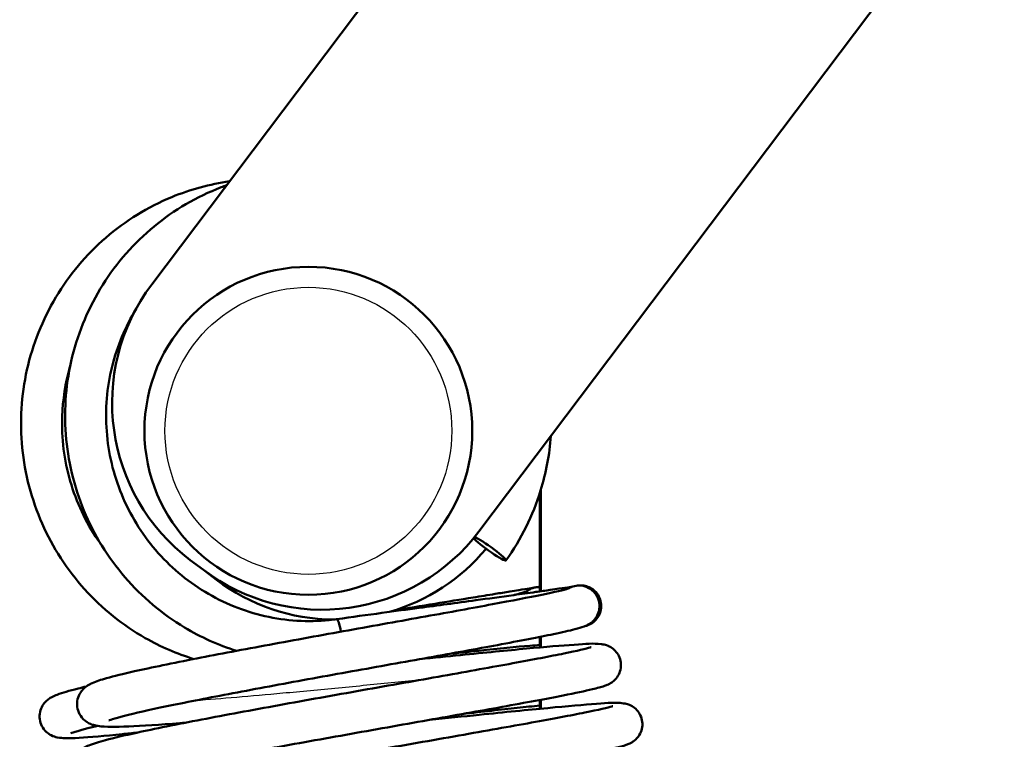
# Model space of a CAD drawing. Header units: millimetres. Extents: x 155 to 950, y -844 to 1327.
# Tile 33 of 56: x 680 to 704, y 170 to 188. Entities that reach past the tile are written whole.
import ezdxf

# ---------------------------------------------------------------- set-up
doc = ezdxf.new("R2010")
doc.units = ezdxf.units.MM
doc.header["$LTSCALE"] = 0.75
doc.layers.add('Visible', color=7, linetype='Continuous', lineweight=50)
doc.layers.add('Visible Narrow', color=7, linetype='Continuous', lineweight=25)

msp = doc.modelspace()

# ---------------------------------------------------------------- linework, layer by layer
at = {"layer": 'Visible', "extrusion": (-1, -2.220446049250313e-16, 2.966467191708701e-13)}
for p, q in [((716.9538322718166, 225.6654996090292, 32.62246976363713), (683.5450980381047, 181.3982886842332, 32.62246976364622)), ((724.9357655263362, 219.6414858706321, 32.62246976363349), (691.5270312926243, 175.3742749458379, 32.6224697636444)), ((693.0373965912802, 173.9152609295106, 17.50000000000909), (693.0373965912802, 176.3888038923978, 17.50000000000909)), ((693.010982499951, 176.3047984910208, -9.499999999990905), (693.010982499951, 173.9115285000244, -9.499999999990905)), ((684.8041767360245, 174.4344735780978, 32.62246976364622), (684.4848994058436, 174.6754341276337, 32.62246976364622)), ((684.8041767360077, 174.4344735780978, -23.44999999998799), (685.1234540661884, 174.1935130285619, -23.44999999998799)), ((693.010982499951, 172.8012894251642, -9.499999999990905), (693.010982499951, 172.5452788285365, -9.499999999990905)), ((693.0373965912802, 172.5476221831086, 17.50000000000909), (693.0373965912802, 172.8065397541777, 17.50000000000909)), ((693.010982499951, 171.2644600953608, -9.499999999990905), (693.010982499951, 171.0496063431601, -9.499999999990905)), ((693.0373965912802, 171.0521387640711, 17.50000000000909), (693.0373965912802, 171.2694301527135, 17.50000000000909))]:
    msp.add_line(p, q, dxfattribs=at)
at = {"layer": 'Visible', "extrusion": (-2.982424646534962e-13, -1.745175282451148e-16, -1)}
msp.add_circle((-687.3653563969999, 177.828085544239, -34.12246976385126), 3.999999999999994, dxfattribs=at)
at = {"layer": 'Visible'}
for centre, radius, start, end in [((687.3764260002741, 178.5067620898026, 32.62246976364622), 4.800000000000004, 142.9579223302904, 232.9579223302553), ((687.695703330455, 178.2658015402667, 32.6224697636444), 4.799999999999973, 232.9579223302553, 322.9579223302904), ((688.0149806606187, 178.0248409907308, -23.44999999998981), 4.800000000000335, 286.0499846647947, 320.1965619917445), ((688.014980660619, 178.0248409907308, -23.44999999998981), 4.800000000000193, 232.9579223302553, 269.5950419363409)]:
    msp.add_arc(centre, radius, start, end, dxfattribs=at)
at = {"layer": 'Visible', "extrusion": (-0.5777741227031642, -0.8098385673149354, 0.1016786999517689)}
msp.add_arc((461.5369867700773, 82.19215677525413, -538.6358317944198), 0.5000000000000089, 203.3365270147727, 155.8858264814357, dxfattribs=at)
at = {"layer": 'Visible', "extrusion": (0.01722223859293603, 0.002798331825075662, -0.9998477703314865)}
msp.add_arc((60.12849237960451, 711.2584341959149, 40.51323730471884), 0.5000000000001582, 331.7132777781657, 10.62322461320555, dxfattribs=at)
at = {"layer": 'Visible', "extrusion": (0.01728089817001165, -0.006315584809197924, -0.9998307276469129)}
msp.add_arc((401.2232849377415, 592.6392885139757, -16.75611401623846), 0.5000000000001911, 307.7561137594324, 345.6382840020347, dxfattribs=at)
at = {"layer": 'Visible', "extrusion": (0.0172808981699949, -0.006315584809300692, -0.9998307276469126)}
msp.add_arc((401.2232849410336, 592.6392885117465, -16.75611401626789), 0.4999999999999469, 345.6382840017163, 78.08740853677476, dxfattribs=at)
at = {"layer": 'Visible', "extrusion": (0.9810825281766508, 0.1356053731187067, -0.13816025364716)}
msp.add_arc((76.89573001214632, 124.7404669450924, 694.7220643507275), 0.4999999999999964, 359.9890413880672, 68.49992137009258, dxfattribs=at)
at = {"layer": 'Visible'}
for points, knots in [([(685.442942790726, 183.9129692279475, -28.2143668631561), (684.9598158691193, 183.8440108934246, -28.15263151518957), (684.4853594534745, 183.7146439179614, -28.0907537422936), (683.4486443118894, 183.2878492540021, -27.95260449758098), (682.9023420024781, 182.9517116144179, -27.87753372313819), (681.9423706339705, 182.1228692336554, -27.74073787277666), (681.5289573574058, 181.630209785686, -27.67904578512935), (680.8767355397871, 180.5380245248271, -27.57528461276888), (680.6381976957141, 179.9385906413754, -27.53325232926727), (680.3602362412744, 178.6934949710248, -27.47314985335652), (680.3210184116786, 178.0480069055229, -27.45511006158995), (680.4460686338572, 176.7763913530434, -27.44489930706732), (680.6103953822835, 176.1504842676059, -27.45274040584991), (681.1260894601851, 174.9818656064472, -27.49352092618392), (681.4773415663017, 174.4393377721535, -27.52644881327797), (682.3311867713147, 173.4928710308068, -27.61402418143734), (682.833536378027, 173.0890050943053, -27.66864144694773), (683.761257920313, 172.5616394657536, -27.77389881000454), (684.1593225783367, 172.3895999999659, -27.82015293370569), (684.5710629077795, 172.2628037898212, -27.86902375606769)], [6.423650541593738, 6.423650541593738, 6.423650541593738, 6.423650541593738, 6.670138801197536, 6.670138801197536, 6.989701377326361, 6.989701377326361, 7.309483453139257, 7.309483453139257, 7.629567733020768, 7.629567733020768, 7.949915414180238, 7.949915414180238, 8.270389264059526, 8.270389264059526, 8.59080734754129, 8.59080734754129, 8.911007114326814, 8.911007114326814, 9.128304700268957, 9.128304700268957, 9.128304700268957, 9.128304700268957]), ([(685.3700724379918, 183.8164146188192, 27.62017913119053), (685.3244826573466, 183.800169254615, 27.62630698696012), (685.2790921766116, 183.7833610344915, 27.63242424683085), (684.6433888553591, 183.5390001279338, 27.71832672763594), (684.0896596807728, 183.2159391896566, 27.79597016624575), (683.1112946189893, 182.4102113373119, 27.93918456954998), (682.6869065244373, 181.9275964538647, 28.00472327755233), (682.0102575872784, 180.8514472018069, 28.11707469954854), (681.7582695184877, 180.2579994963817, 28.16384999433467), (681.4522626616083, 179.020181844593, 28.23385991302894), (681.3984667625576, 178.3759778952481, 28.25706107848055), (681.4947040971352, 177.1020642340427, 28.27748536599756), (681.6448225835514, 176.4725749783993, 28.27469168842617), (682.1339251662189, 175.2922724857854, 28.24337108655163), (682.4728187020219, 174.741653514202, 28.21485127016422), (683.3050665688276, 173.7753282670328, 28.13500020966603), (683.798190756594, 173.3597094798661, 28.08369691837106), (684.7421384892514, 172.7935839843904, 27.97968857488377), (685.1683727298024, 172.6016803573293, 27.93111270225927), (685.6107978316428, 172.4621280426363, 27.87918578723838)], [6.622267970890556, 6.622267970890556, 6.622267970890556, 6.622267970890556, 6.646713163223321, 6.646713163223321, 6.96624158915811, 6.96624158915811, 7.285964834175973, 7.285964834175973, 7.605990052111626, 7.605990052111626, 7.926301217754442, 7.926301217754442, 8.24677407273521, 8.24677407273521, 8.567226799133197, 8.567226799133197, 8.887484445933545, 8.887484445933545, 9.121441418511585, 9.121441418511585, 9.121441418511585, 9.121441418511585]), ([(683.1593711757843, 180.7994567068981, 28.06806748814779), (682.8956223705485, 180.3669036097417, 28.12108219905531), (682.6981088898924, 179.8928891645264, 28.16535632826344), (682.4487868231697, 178.8843288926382, 28.23378345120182), (682.4037909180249, 178.3482042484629, 28.25695882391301), (682.4831152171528, 177.2882388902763, 28.27743948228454), (682.6073115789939, 176.7645830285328, 28.27475830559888), (683.0122493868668, 175.7824347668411, 28.24382781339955), (683.2929264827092, 175.3241241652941, 28.21558182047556), (683.9824644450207, 174.5189004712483, 28.13633670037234), (684.3912973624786, 174.1722139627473, 28.08533328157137), (685.2959829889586, 173.6253860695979, 27.9656556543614), (685.79178022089, 173.4255118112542, 27.89698053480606), (686.8203340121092, 173.1928944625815, 27.74887032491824), (687.3529597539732, 173.160384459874, 27.66944821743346), (687.9362256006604, 173.2193005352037, 27.57956549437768), (687.9955114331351, 173.2263895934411, 27.57039553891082), (688.0546456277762, 173.2345631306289, 27.56121514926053)], [7.299720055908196, 7.299720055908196, 7.299720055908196, 7.299720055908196, 7.605998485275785, 7.605998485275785, 7.925590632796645, 7.925590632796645, 8.244973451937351, 8.244973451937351, 8.564381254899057, 8.564381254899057, 8.884039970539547, 8.884039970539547, 9.204089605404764, 9.204089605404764, 9.52452223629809, 9.52452223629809, 9.560854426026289, 9.560854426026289, 9.560854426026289, 9.560854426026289]), ([(681.548541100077, 179.3863282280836, -27.52123592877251), (681.4360919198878, 178.9936621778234, -27.49477964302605), (681.3717790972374, 178.5867365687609, -27.47520790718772), (681.339146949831, 177.6469234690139, -27.44739922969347), (681.4054716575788, 177.112788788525, -27.44432975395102), (681.700944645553, 176.0920279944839, -27.46377661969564), (681.9300226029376, 175.6055821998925, -27.48628731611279), (682.2579791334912, 175.1248158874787, -27.52378951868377), (682.287799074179, 175.0825242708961, -27.52723427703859), (682.3182624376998, 175.0407113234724, -27.53078742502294)], [7.569919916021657, 7.569919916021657, 7.569919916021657, 7.569919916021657, 7.815966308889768, 7.815966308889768, 8.135388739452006, 8.135388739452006, 8.454782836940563, 8.454782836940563, 8.485955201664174, 8.485955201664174, 8.485955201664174, 8.485955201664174]), ([(692.188286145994, 174.6675432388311, 26.99838759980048), (692.5573845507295, 175.1848909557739, 26.93888685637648), (692.8433195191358, 175.7623304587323, 26.88826521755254), (693.1658028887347, 176.8031270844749, 26.82122044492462), (693.2507470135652, 177.2510360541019, 26.79912151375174), (693.2845222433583, 177.7029840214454, 26.78334505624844)], [4.085994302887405, 4.085994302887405, 4.085994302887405, 4.085994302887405, 4.4059618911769, 4.4059618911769, 4.633376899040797, 4.633376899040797, 4.633376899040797, 4.633376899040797]), ([(684.3694358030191, 170.7102882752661, 22.92704331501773), (684.3230990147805, 170.7066020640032, 22.96699610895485), (684.277401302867, 170.703009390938, 23.00760856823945), (683.7362040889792, 170.6609987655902, 23.50344093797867), (683.3109410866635, 170.6335315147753, 24.04783306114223), (682.6483160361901, 170.6068156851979, 25.23194435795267), (682.4302068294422, 170.6002761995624, 25.8899679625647), (682.1968071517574, 170.6361028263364, 26.64957179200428), (682.162804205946, 170.6425010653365, 26.75671127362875), (682.0923826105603, 170.6627603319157, 26.9393617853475), (682.0580540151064, 170.6744239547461, 27.01658366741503), (681.9840906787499, 170.7109094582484, 27.14880776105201), (681.9453788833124, 170.7341149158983, 27.20582360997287), (681.8611444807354, 170.8049783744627, 27.31540296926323), (681.8153441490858, 170.8578216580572, 27.36684403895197), (681.7537386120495, 170.9729065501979, 27.4511399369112), (681.7337862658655, 171.0335222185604, 27.48698375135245), (681.7173179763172, 171.1573711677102, 27.55839947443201), (681.7209881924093, 171.2220331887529, 27.59488694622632), (681.7488831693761, 171.3400837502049, 27.67406564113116), (681.7733211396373, 171.3946778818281, 27.71796912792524), (681.8293630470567, 171.4836707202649, 27.81707085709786), (681.8608991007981, 171.5190367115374, 27.87342185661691), (681.9218285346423, 171.5763277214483, 28.00091986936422), (681.9511863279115, 171.5974719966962, 28.07359450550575), (682.0198344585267, 171.6418733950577, 28.26742505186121), (682.0556052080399, 171.6593820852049, 28.39169596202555), (682.1947739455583, 171.7219022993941, 28.88196708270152), (682.3006554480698, 171.7546432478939, 29.25033048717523), (682.6186517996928, 171.8444725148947, 30.06628695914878), (682.8474922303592, 171.9005131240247, 30.51083002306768), (683.5312665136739, 172.0545031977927, 31.51960138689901), (684.0542281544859, 172.1618657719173, 32.05324852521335), (685.1810570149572, 172.3819948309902, 32.84914212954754), (685.7884334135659, 172.4963154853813, 33.14185786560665), (687.0373602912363, 172.7265773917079, 33.49895213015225), (687.6934496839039, 172.8453554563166, 33.57442307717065), (688.9800268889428, 173.0768806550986, 33.50664855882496), (689.6268221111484, 173.1925826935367, 33.36025276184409), (690.8159917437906, 173.4067499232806, 32.8743066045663), (691.3750486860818, 173.5082216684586, 32.52950115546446), (692.3325558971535, 173.6864614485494, 31.68832122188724), (692.7470570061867, 173.7661414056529, 31.18461641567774), (693.3784135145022, 173.8959073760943, 30.08311164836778), (693.6110427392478, 173.9507549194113, 29.46902326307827), (693.7262717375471, 173.9852170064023, 28.69586370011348), (693.7404368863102, 173.9903366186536, 28.54903482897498), (693.7404368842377, 173.9903366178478, 28.40280489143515)], [19.13683757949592, 19.13683757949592, 19.13683757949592, 19.13683757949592, 19.15518686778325, 19.15518686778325, 19.35739554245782, 19.35739554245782, 19.56233729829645, 19.56233729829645, 19.59603360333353, 19.59603360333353, 19.6213777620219, 19.6213777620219, 19.64278451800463, 19.64278451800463, 19.66797414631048, 19.66797414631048, 19.68940105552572, 19.68940105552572, 19.71114702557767, 19.71114702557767, 19.73285792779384, 19.73285792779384, 19.75449839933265, 19.75449839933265, 19.77860217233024, 19.77860217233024, 19.81760853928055, 19.81760853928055, 19.9326405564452, 19.9326405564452, 20.08170669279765, 20.08170669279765, 20.30114997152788, 20.30114997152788, 20.50081074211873, 20.50081074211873, 20.69691754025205, 20.69691754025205, 20.8935104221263, 20.8935104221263, 21.08762486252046, 21.08762486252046, 21.27958759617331, 21.27958759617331, 21.47049386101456, 21.47049386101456, 21.51432510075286, 21.51432510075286, 21.51432510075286, 21.51432510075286]), ([(688.054645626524, 173.2345631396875, 27.56112070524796), (688.4271859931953, 173.2865813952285, 27.56882933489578), (688.8071093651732, 173.3390405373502, 27.50927752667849), (689.4788948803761, 173.4306541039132, 27.27287557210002), (689.7808270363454, 173.4713286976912, 27.10928255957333), (690.5241171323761, 173.5710286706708, 26.6567955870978), (690.9644521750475, 173.6297416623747, 26.34809277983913), (691.7492096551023, 173.7363634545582, 26.02542895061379), (692.0631917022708, 173.7794143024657, 25.94124873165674), (692.5570045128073, 173.8478572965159, 25.89318723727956), (692.7375877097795, 173.8730353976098, 25.89271726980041), (693.0347599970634, 173.9148492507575, 25.93561100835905), (693.1551733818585, 173.9319033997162, 25.96576891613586), (693.3429477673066, 173.95876344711, 26.04344831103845), (693.4151649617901, 173.9691689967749, 26.08200985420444), (693.583202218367, 173.9936183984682, 26.19935432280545), (693.6732062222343, 174.0069676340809, 26.29149388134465), (693.7646901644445, 174.0209299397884, 26.4329815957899), (693.7862028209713, 174.0242588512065, 26.47183665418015), (693.8050956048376, 174.0272286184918, 26.51200100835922)], [1.321531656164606e-06, 1.321531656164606e-06, 1.321531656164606e-06, 1.321531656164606e-06, 0.1128713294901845, 0.1128713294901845, 0.2154119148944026, 0.2154119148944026, 0.3756351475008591, 0.3756351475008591, 0.4719644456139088, 0.4719644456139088, 0.5258885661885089, 0.5258885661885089, 0.5629093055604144, 0.5629093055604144, 0.587381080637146, 0.587381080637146, 0.6248315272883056, 0.6248315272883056, 0.6381006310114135, 0.6381006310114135, 0.6381006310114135, 0.6381006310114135]), ([(689.473251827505, 173.4517189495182, -29.06034574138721), (689.7928635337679, 173.5036506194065, -29.26146540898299), (690.1147584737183, 173.5559532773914, -29.45934839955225), (690.7566369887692, 173.6602480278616, -29.72652039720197), (691.0711751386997, 173.711355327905, -29.81217246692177), (691.566380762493, 173.7918181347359, -29.86217339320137), (691.7476245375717, 173.821267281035, -29.86330820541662), (692.0468848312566, 173.8698921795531, -29.8213885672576), (692.1686273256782, 173.8896733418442, -29.79141290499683), (692.3588708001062, 173.9205847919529, -29.71363170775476), (692.4321890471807, 173.9324978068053, -29.67486056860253), (692.6031305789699, 173.9602730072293, -29.55656442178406), (692.6948425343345, 173.9751746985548, -29.4634552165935), (692.823334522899, 173.996052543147, -29.26853210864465), (692.8682096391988, 174.0033440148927, -29.16863459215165), (692.9064728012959, 174.0095611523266, -29.04277695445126), (692.9128615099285, 174.0105992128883, -29.01942516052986), (692.9186402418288, 174.0115381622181, -28.99589897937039)], [0.2597939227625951, 0.2597939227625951, 0.2597939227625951, 0.2597939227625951, 0.373766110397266, 0.373766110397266, 0.4707061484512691, 0.4707061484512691, 0.5250217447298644, 0.5250217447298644, 0.5625269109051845, 0.5625269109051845, 0.5873741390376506, 0.5873741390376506, 0.6254457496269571, 0.6254457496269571, 0.657692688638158, 0.657692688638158, 0.6649534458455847, 0.6649534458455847, 0.6649534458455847, 0.6649534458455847]), ([(692.918640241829, 174.0115381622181, -28.09696232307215), (692.9327540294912, 174.0138314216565, -28.17687087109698), (692.9441845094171, 174.0156886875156, -28.25734160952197), (692.9601973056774, 174.0182905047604, -28.41947425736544), (692.9605524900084, 174.0183482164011, -28.50142388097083), (692.9647476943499, 174.0190298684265, -28.58307779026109)], [0, 0, 0, 0, 0.02435333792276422, 0.02435333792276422, 0.04888267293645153, 0.04888267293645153, 0.04888267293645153, 0.04888267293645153]), ([(693.9263402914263, 174.0535791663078, 27.65321522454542), (693.9382134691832, 174.0546456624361, 27.59805522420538), (693.9493424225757, 174.0555808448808, 27.5427338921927), (693.9702114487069, 174.0570235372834, 27.4461893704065), (693.9792983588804, 174.0576156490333, 27.40467306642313), (694.0025652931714, 174.0583332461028, 27.33393467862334), (694.0155887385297, 174.0587042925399, 27.30311765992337), (694.0436825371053, 174.0573656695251, 27.26996597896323), (694.0520393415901, 174.0568085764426, 27.26208163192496), (694.0793845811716, 174.0541678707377, 27.24149445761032), (694.1007854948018, 174.0509789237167, 27.2318512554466), (694.1646635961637, 174.0366746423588, 27.21051982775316), (694.2086198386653, 174.02055233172, 27.2041334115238), (694.2886169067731, 173.9774871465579, 27.19372998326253), (694.3260228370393, 173.9501698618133, 27.19023568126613), (694.3971622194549, 173.881469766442, 27.1838308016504), (694.4300057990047, 173.8375474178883, 27.18115056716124), (694.4799853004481, 173.7419922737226, 27.17638779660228), (694.4974998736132, 173.68900970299, 27.17428315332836), (694.5145349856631, 173.5813267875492, 27.17027207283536), (694.5141826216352, 173.5252219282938, 27.16832498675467), (694.4957170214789, 173.4174952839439, 27.16414741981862), (694.4773554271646, 173.3644706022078, 27.16188608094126), (694.4253346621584, 173.2687235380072, 27.15607121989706), (694.3910270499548, 173.2246858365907, 27.15260377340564), (694.3319992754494, 173.1702474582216, 27.14378512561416), (694.3112855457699, 173.1540000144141, 27.14029160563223), (694.2699407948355, 173.1264987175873, 27.13079701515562), (694.2491640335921, 173.1148082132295, 27.12502436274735), (694.2095024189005, 173.0958725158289, 27.10797545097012), (694.1901186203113, 173.0882892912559, 27.09634472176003), (694.1582904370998, 173.0774610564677, 27.06497925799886), (694.1457028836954, 173.0739931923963, 27.04499512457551), (694.1332309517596, 173.0707640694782, 27.01823547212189), (694.1306370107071, 173.0701143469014, 27.01214500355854), (694.1281915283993, 173.0695163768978, 27.00598807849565)], [0, 0, 0, 0, 0.01693003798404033, 0.01693003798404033, 0.02963544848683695, 0.02963544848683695, 0.03927104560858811, 0.03927104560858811, 0.04267798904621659, 0.04267798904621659, 0.04957012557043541, 0.04957012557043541, 0.06333240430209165, 0.06333240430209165, 0.07700392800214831, 0.07700392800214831, 0.09306350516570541, 0.09306350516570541, 0.1093864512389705, 0.1093864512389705, 0.1257922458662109, 0.1257922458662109, 0.1421997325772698, 0.1421997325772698, 0.1585286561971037, 0.1585286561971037, 0.1664340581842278, 0.1664340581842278, 0.1736953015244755, 0.1736953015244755, 0.180576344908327, 0.180576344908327, 0.1874890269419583, 0.1874890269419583, 0.189486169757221, 0.189486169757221, 0.189486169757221, 0.189486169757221]), ([(692.3915134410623, 173.824920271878, -25.76877681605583), (692.4510924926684, 173.8408367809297, -25.91569986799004), (692.5042496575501, 173.855635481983, -26.06534332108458), (692.6341866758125, 173.8935723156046, -26.49344162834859), (692.6968595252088, 173.9149201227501, -26.77914861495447), (692.7292346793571, 173.9277554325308, -27.14492654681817), (692.7332986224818, 173.9295853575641, -27.22303358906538), (692.733298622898, 173.9295853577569, -27.30093265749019)], [21.31124213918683, 21.31124213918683, 21.31124213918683, 21.31124213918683, 21.3589533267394, 21.3589533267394, 21.44593879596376, 21.44593879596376, 21.46918297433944, 21.46918297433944, 21.46918297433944, 21.46918297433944]), ([(694.4658620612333, 173.484626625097, 27.66613410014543), (694.4577598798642, 173.4281571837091, 27.6886203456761), (694.439669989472, 173.3731222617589, 27.71324270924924), (694.3908295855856, 173.2778454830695, 27.77105057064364), (694.3596860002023, 173.2363419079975, 27.80525043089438), (694.3006330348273, 173.1745097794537, 27.8835914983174), (694.2725305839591, 173.1520069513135, 27.92758646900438), (694.2222621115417, 173.1167754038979, 28.02551801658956), (694.199979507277, 173.10417762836, 28.08040135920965), (694.1478553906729, 173.0770833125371, 28.22959300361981), (694.1219022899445, 173.0664852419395, 28.32635449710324), (694.0238353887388, 173.029023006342, 28.70648776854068), (693.9551796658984, 173.0100496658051, 28.99220593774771), (693.7334229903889, 172.9528821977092, 29.69263335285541), (693.5611595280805, 172.9142031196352, 30.10376637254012), (692.996546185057, 172.7963832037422, 31.11855878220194), (692.5265850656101, 172.7060184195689, 31.69279603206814), (691.4830028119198, 172.5121794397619, 32.57946297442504), (690.9079296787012, 172.4079617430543, 32.920862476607), (689.7071097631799, 172.1918530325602, 33.38537110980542), (689.0670008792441, 172.0773342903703, 33.51952906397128), (687.7936026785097, 171.8480541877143, 33.56850704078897), (687.1443732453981, 171.730399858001, 33.48540123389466), (685.9182109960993, 171.5040164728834, 33.1176252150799), (685.3264678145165, 171.3924486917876, 32.82439705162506), (684.2891554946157, 171.1894743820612, 32.07448120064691), (683.827207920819, 171.0949801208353, 31.61072163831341), (683.0934864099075, 170.9330065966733, 30.56969858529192), (682.8064876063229, 170.8617389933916, 29.98023705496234), (682.5637836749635, 170.7884805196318, 29.08712916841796), (682.5098824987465, 170.7678952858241, 28.79995250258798), (682.4999618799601, 170.7634266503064, 28.4860137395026), (682.4995336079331, 170.7632226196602, 28.46035311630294), (682.4995336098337, 170.7632226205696, 28.43468419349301)], [0, 0, 0, 0, 0.0183958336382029, 0.0183958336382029, 0.03650249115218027, 0.03650249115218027, 0.05318521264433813, 0.05318521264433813, 0.07117653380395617, 0.07117653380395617, 0.1012874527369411, 0.1012874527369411, 0.1894853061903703, 0.1894853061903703, 0.3223617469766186, 0.3223617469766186, 0.5396604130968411, 0.5396604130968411, 0.737275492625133, 0.737275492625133, 0.9313229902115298, 0.9313229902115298, 1.125715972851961, 1.125715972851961, 1.321320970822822, 1.321320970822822, 1.514512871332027, 1.514512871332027, 1.706480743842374, 1.706480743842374, 1.793030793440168, 1.793030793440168, 1.800718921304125, 1.800718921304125, 1.800718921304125, 1.800718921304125]), ([(684.3359637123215, 169.1910605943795, 22.72964497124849), (683.8155031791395, 169.1485745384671, 23.1866158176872), (683.3630192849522, 169.1167252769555, 23.7341998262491), (682.6432385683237, 169.0811233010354, 24.94492719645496), (682.3879155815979, 169.0744142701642, 25.62642848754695), (682.124993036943, 169.1000630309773, 26.52477585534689), (682.06772686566, 169.1056780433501, 26.74030317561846), (681.9459939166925, 169.1467171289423, 27.02925696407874), (681.9019675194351, 169.1645601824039, 27.1139810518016), (681.8239390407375, 169.21481928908, 27.23084192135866), (681.7938084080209, 169.2379962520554, 27.27029663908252), (681.7240489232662, 169.3071626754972, 27.35706368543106), (681.6854254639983, 169.3598945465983, 27.40176725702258), (681.632893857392, 169.4747653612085, 27.48043869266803), (681.6168916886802, 169.5371618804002, 27.51608861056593), (681.6087060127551, 169.6619224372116, 27.58820479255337), (681.6166845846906, 169.7256851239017, 27.62562037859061), (681.651406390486, 169.8397575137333, 27.70793505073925), (681.6783522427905, 169.8911843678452, 27.75413175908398), (681.736438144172, 169.9734764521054, 27.85810664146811), (681.767541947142, 170.0053017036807, 27.91691993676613), (681.828143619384, 170.0582571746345, 28.05182612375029), (681.8572802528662, 170.0778423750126, 28.12974674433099), (681.9290217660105, 170.1214791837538, 28.34720016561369), (681.9671700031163, 170.1388819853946, 28.48999963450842), (682.1217879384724, 170.2039337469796, 29.05918389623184), (682.2487150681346, 170.2414342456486, 29.48625551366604), (682.6181440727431, 170.339934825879, 30.37676401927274), (682.8723653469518, 170.3996794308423, 30.83922556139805), (683.6096505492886, 170.5602655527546, 31.86299832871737), (684.1548991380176, 170.6698356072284, 32.39593616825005), (685.3380555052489, 170.8969936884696, 33.1990185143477), (685.9829819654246, 171.0165460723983, 33.49440529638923), (687.306301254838, 171.2572067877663, 33.84793630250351), (688.0013243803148, 171.3814230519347, 33.91390731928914), (689.3527494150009, 171.6216303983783, 33.81527531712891), (690.0269575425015, 171.740819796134, 33.65115576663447), (691.2677030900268, 171.9616361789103, 33.11867179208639), (691.8508696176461, 172.0662411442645, 32.74418532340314), (692.8483597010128, 172.2496457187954, 31.83865899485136), (693.2773178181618, 172.3311386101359, 31.29691896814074), (693.9205295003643, 172.4619264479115, 30.1237209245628), (694.156141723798, 172.5172417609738, 29.47625775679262), (694.2569133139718, 172.5476768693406, 28.68885843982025), (694.2673368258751, 172.551417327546, 28.56075494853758), (694.2673368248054, 172.5514173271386, 28.4332794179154)], [15.09336947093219, 15.09336947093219, 15.09336947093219, 15.09336947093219, 15.30146888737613, 15.30146888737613, 15.51606218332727, 15.51606218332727, 15.58238394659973, 15.58238394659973, 15.61092928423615, 15.61092928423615, 15.62715424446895, 15.62715424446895, 15.65024977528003, 15.65024977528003, 15.67179689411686, 15.67179689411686, 15.69355064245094, 15.69355064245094, 15.71526462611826, 15.71526462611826, 15.73697996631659, 15.73697996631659, 15.76239091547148, 15.76239091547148, 15.80691086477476, 15.80691086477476, 15.94040727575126, 15.94040727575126, 16.09764562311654, 16.09764562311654, 16.32194878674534, 16.32194878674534, 16.53201423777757, 16.53201423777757, 16.73916193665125, 16.73916193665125, 16.94485799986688, 16.94485799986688, 17.1495975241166, 17.1495975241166, 17.35274787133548, 17.35274787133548, 17.55289621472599, 17.55289621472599, 17.59106929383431, 17.59106929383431, 17.59106929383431, 17.59106929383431]), ([(690.0854070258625, 172.2599613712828, 21.69988795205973), (690.427498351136, 172.2945213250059, 21.80566764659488), (690.7607052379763, 172.3281042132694, 21.94117250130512), (691.6701690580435, 172.4189203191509, 22.40828457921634), (692.220242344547, 172.4727458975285, 22.81549349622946), (693.1564613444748, 172.5592613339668, 23.77582094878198), (693.5525561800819, 172.5928378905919, 24.34229405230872), (694.1519565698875, 172.633318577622, 25.56611821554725), (694.3175420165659, 172.6491804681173, 26.2443320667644), (694.535570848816, 172.6242030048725, 27.0061896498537), (694.5674679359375, 172.6199595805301, 27.10675755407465), (694.631757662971, 172.6019613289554, 27.23891038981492), (694.6533619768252, 172.5949471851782, 27.27663506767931), (694.6983698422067, 172.5761563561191, 27.34114953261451), (694.7212363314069, 172.5650829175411, 27.36894059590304), (694.7818404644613, 172.5289518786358, 27.43297564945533), (694.8213139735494, 172.4987584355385, 27.46592516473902), (694.8897163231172, 172.4260616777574, 27.52050669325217), (694.9197222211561, 172.3834431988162, 27.54345416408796), (694.9670645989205, 172.2867113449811, 27.58718563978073), (694.9836837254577, 172.2307474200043, 27.60816967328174), (694.9971351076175, 172.1169821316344, 27.65025660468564), (694.9937777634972, 172.0577416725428, 27.67184868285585), (694.9685026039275, 171.9471444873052, 27.71937840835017), (694.9461860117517, 171.8944049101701, 27.74596758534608), (694.8920682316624, 171.8062662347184, 27.80882567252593), (694.8601035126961, 171.7694922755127, 27.84606601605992), (694.8026406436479, 171.7159502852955, 27.92944231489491), (694.7765888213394, 171.6970317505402, 27.97527581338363), (694.7279170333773, 171.6655651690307, 28.08038454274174), (694.7059639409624, 171.65412820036, 28.14110454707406), (694.6505334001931, 171.6274277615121, 28.3168251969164), (694.622129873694, 171.6168719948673, 28.43444582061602), (694.5084637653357, 171.5771963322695, 28.90340008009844), (694.4193559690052, 171.5543045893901, 29.25568939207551), (694.1204984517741, 171.4832923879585, 30.1134167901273), (693.8786428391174, 171.4325747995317, 30.61190466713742), (693.1807660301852, 171.2950034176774, 31.67430619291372), (692.6702482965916, 171.2000341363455, 32.21873288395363), (691.5467185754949, 170.9962093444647, 33.05915470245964), (690.927446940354, 170.8859254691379, 33.37920413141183), (689.6400222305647, 170.6574675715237, 33.79304265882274), (688.9554025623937, 170.5363460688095, 33.89310964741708), (687.6100224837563, 170.2962614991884, 33.86493532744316), (686.9317865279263, 170.1741634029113, 33.73689839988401), (685.6688677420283, 169.9419802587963, 33.27238618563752), (685.0677415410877, 169.8288496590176, 32.93002211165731), (684.0217447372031, 169.6238439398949, 32.07845141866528), (683.5627234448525, 169.529151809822, 31.55824585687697), (682.8540319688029, 169.3699114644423, 30.41495796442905), (682.5864595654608, 169.3001448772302, 29.77676979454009), (682.4163270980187, 169.2436424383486, 28.90147117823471), (682.3882758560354, 169.2316872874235, 28.68006177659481), (682.388275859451, 169.2316872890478, 28.45946936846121)], [3.070388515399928, 3.070388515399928, 3.070388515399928, 3.070388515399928, 3.177607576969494, 3.177607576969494, 3.378318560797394, 3.378318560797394, 3.580794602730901, 3.580794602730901, 3.787317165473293, 3.787317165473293, 3.81864511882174, 3.81864511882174, 3.831734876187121, 3.831734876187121, 3.842907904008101, 3.842907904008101, 3.860319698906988, 3.860319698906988, 3.877037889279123, 3.877037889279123, 3.895190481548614, 3.895190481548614, 3.913651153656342, 3.913651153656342, 3.932091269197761, 3.932091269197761, 3.94996020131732, 3.94996020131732, 3.966454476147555, 3.966454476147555, 3.985968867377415, 3.985968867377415, 4.02230864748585, 4.02230864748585, 4.131217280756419, 4.131217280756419, 4.29563068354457, 4.29563068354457, 4.514778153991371, 4.514778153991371, 4.720972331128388, 4.720972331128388, 4.926217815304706, 4.926217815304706, 5.131049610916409, 5.131049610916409, 5.335873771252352, 5.335873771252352, 5.540339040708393, 5.540339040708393, 5.742227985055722, 5.742227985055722, 5.80837947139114, 5.80837947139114, 5.80837947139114, 5.80837947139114]), ([(690.7231386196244, 172.3748433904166, -33.31825022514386), (691.0086179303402, 172.4077395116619, -33.12860667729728), (691.278821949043, 172.4381534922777, -32.91542538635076), (692.0199150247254, 172.5187114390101, -32.22350491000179), (692.4423005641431, 172.5605953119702, -31.67681721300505), (692.8562776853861, 172.5937040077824, -30.92456112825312), (692.936919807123, 172.5999473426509, -30.75884242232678), (693.0109824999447, 172.6050276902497, -30.58992210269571)], [3.255147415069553, 3.255147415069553, 3.255147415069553, 3.255147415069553, 3.357767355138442, 3.357767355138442, 3.56027300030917, 3.56027300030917, 3.615551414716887, 3.615551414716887, 3.615551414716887, 3.615551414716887]), ([(683.1909081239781, 170.4690568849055, -32.59294760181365), (683.0635797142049, 170.455459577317, -32.46855616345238), (682.9417856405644, 170.4427584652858, -32.33882954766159), (682.3915296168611, 170.3870581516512, -31.69821164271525), (682.034980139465, 170.3559785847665, -31.11430211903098), (681.6380491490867, 170.3338556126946, -30.17916364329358), (681.5279653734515, 170.3303437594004, -29.84820501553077), (681.3689852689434, 170.3345277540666, -29.29713237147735), (681.3151162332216, 170.3361144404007, -29.07630124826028), (681.1979196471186, 170.3611812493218, -28.76338320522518), (681.1504598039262, 170.3732541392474, -28.6625551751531), (681.0607267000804, 170.4188116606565, -28.53490651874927), (681.0280472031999, 170.4388941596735, -28.49618585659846), (680.9558669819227, 170.4974205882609, -28.4192201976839), (680.9162614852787, 170.5401159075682, -28.38245305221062), (680.8547009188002, 170.6373411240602, -28.31840434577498), (680.831436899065, 170.6923765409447, -28.28986683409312), (680.8051543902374, 170.8079255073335, -28.23358996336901), (680.802446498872, 170.8699435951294, -28.20520058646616), (680.8178751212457, 170.987273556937, -28.14437798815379), (680.8362484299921, 171.0439570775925, -28.11109116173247), (680.8846899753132, 171.1401422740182, -28.03477111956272), (680.9148181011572, 171.1807941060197, -27.99057508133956), (680.9722047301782, 171.2430829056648, -27.89185760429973), (680.9997170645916, 171.2659559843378, -27.83684214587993), (681.0546235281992, 171.3064358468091, -27.70628370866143), (681.0807749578, 171.3216648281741, -27.62868852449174), (681.1527366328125, 171.3602485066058, -27.39147947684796), (681.1930321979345, 171.3765487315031, -27.22873520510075), (681.3667149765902, 171.4419485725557, -26.58107435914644), (681.52745393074, 171.4872830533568, -26.09905735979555), (681.808253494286, 171.5597753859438, -25.51428029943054), (681.876100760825, 171.5768302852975, -25.3843873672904), (681.9483173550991, 171.5945730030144, -25.25697095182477)], [19.13026862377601, 19.13026862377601, 19.13026862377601, 19.13026862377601, 19.18355424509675, 19.18355424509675, 19.38416780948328, 19.38416780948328, 19.48839434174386, 19.48839434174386, 19.55623637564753, 19.55623637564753, 19.58891945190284, 19.58891945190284, 19.60500063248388, 19.60500063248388, 19.62511770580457, 19.62511770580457, 19.64451039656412, 19.64451039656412, 19.66447310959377, 19.66447310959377, 19.68442702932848, 19.68442702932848, 19.70407188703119, 19.70407188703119, 19.72344809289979, 19.72344809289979, 19.74826347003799, 19.74826347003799, 19.79870882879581, 19.79870882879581, 19.95038142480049, 19.95038142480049, 19.99453042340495, 19.99453042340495, 19.99453042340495, 19.99453042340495]), ([(684.2997473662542, 167.6714766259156, 22.53595567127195), (684.0901573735, 167.6539546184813, 22.72249861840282), (683.8920704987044, 167.6381522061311, 22.92161566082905), (683.2196300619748, 167.5877775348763, 23.68689154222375), (682.8178518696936, 167.5642626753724, 24.33020608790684), (682.3717653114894, 167.5536436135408, 25.35901752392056), (682.2477084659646, 167.5539058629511, 25.72070458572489), (682.0712702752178, 167.5647408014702, 26.32054957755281), (682.011245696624, 167.5695548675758, 26.55821893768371), (681.8837549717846, 167.6001632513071, 26.93553232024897), (681.8209222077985, 167.6166667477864, 27.08293948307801), (681.7057667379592, 167.6919538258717, 27.25536456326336), (681.6686809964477, 167.7219556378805, 27.30235923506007), (681.596007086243, 167.8030772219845, 27.39178620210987), (681.5610861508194, 167.8576865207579, 27.43392767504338), (681.5155441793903, 167.9750298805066, 27.51024074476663), (681.5033825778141, 168.0384865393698, 27.54580000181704), (681.5027327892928, 168.1631359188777, 27.61893170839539), (681.5144765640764, 168.2256941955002, 27.65749437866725), (681.5547428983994, 168.3354094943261, 27.74322781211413), (681.5834057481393, 168.383613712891, 27.79175082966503), (681.6423929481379, 168.4597500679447, 27.90052891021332), (681.6727587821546, 168.4885627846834, 27.96175148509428), (681.7330248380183, 168.5381482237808, 28.10491931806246), (681.7620615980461, 168.5565640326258, 28.18899316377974), (681.8382680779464, 168.6005549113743, 28.43585917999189), (681.8800965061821, 168.6184263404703, 28.60206965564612), (682.0556925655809, 168.6876730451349, 29.26394667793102), (682.2109647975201, 168.7312120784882, 29.75823024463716), (682.628507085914, 168.8364617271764, 30.69148986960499), (682.8867643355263, 168.8951695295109, 31.1361317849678), (683.6465737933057, 169.0569618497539, 32.15971619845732), (684.2173136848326, 169.1697401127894, 32.70351495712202), (685.4572448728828, 169.4044714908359, 33.52646399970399), (686.1354811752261, 169.528643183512, 33.82909508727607), (687.5265371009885, 169.7786819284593, 34.18667488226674), (688.2569009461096, 169.9077784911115, 34.24913160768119), (689.6759404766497, 170.1572571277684, 34.13282935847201), (690.3832938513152, 170.2809521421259, 33.95373666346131), (691.6814964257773, 170.5094189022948, 33.3821784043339), (692.290059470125, 170.6173194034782, 32.98379136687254), (693.330029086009, 170.8061552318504, 32.02347451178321), (693.7763528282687, 170.8898117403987, 31.44993283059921), (694.4436169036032, 171.0234695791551, 30.20982875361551), (694.6869553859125, 171.0798371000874, 29.525996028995), (694.7845923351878, 171.1090832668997, 28.70591827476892), (694.7939501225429, 171.1123967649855, 28.58126501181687), (694.7939501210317, 171.1123967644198, 28.45717575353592)], [10.85008277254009, 10.85008277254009, 10.85008277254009, 10.85008277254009, 10.93390106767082, 10.93390106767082, 11.1560770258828, 11.1560770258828, 11.27032387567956, 11.27032387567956, 11.34368183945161, 11.34368183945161, 11.39015731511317, 11.39015731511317, 11.40985842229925, 11.40985842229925, 11.43243432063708, 11.43243432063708, 11.45401779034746, 11.45401779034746, 11.47579043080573, 11.47579043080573, 11.49750128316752, 11.49750128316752, 11.51937714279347, 11.51937714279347, 11.54641852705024, 11.54641852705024, 11.59800087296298, 11.59800087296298, 11.75289836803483, 11.75289836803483, 11.90634375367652, 11.90634375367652, 12.13839687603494, 12.13839687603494, 12.35831675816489, 12.35831675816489, 12.57576140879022, 12.57576140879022, 12.79196351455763, 12.79196351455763, 13.00678173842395, 13.00678173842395, 13.22038664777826, 13.22038664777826, 13.43114803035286, 13.43114803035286, 13.46830281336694, 13.46830281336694, 13.46830281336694, 13.46830281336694]), ([(690.3193580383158, 170.7780184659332, 21.38838826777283), (690.7412953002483, 170.8215020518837, 21.51418240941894), (691.1515031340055, 170.8637046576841, 21.68313300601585), (692.1551071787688, 170.9658839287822, 22.22304482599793), (692.7258497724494, 171.0228466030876, 22.66309289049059), (693.6902255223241, 171.1138888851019, 23.69231338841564), (694.0945538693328, 171.148968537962, 24.29534257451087), (694.6987038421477, 171.1907994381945, 25.59276762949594), (694.84275921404, 171.2122589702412, 26.31268941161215), (695.080159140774, 171.178500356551, 27.08712764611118), (695.1100132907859, 171.1735277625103, 27.17078836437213), (695.1819016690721, 171.1514416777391, 27.30580425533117), (695.2209798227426, 171.1366380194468, 27.36048212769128), (695.3024586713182, 171.0892185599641, 27.44661983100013), (695.3444541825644, 171.0574285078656, 27.4809232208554), (695.4141584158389, 170.9825668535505, 27.53542844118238), (695.4436376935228, 170.9403021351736, 27.55762559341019), (695.4904605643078, 170.8440350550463, 27.60024130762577), (695.5069162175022, 170.7881073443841, 27.62081082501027), (695.5200781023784, 170.6745446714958, 27.66209008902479), (695.5166141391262, 170.6154725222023, 27.68327881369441), (695.4912122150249, 170.5051896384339, 27.72998984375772), (695.4688714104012, 170.4525927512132, 27.75614885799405), (695.414743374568, 170.364723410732, 27.81813201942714), (695.3827862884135, 170.3280546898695, 27.85491561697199), (695.3255861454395, 170.2749169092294, 27.93728913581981), (695.2997658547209, 170.2562049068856, 27.98249982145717), (695.2519476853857, 170.225339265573, 28.08571298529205), (695.2305406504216, 170.2141796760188, 28.1450963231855), (695.1772633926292, 170.1884733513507, 28.31549478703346), (695.1503682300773, 170.1784231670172, 28.42905459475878), (695.0440028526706, 170.1410477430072, 28.88193828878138), (694.9633933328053, 170.1203321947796, 29.22262046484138), (694.6947566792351, 170.0561811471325, 30.05562630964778), (694.4793884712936, 170.0108398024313, 30.5425024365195), (693.818111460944, 169.8802482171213, 31.65793739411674), (693.301933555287, 169.7846850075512, 32.26058244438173), (692.1529565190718, 169.577826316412, 33.20052362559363), (691.5158922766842, 169.4654036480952, 33.56544742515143), (690.182205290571, 169.2311638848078, 34.05811712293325), (689.4689194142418, 169.1063899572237, 34.19426455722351), (688.0555514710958, 168.8573508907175, 34.2265236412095), (687.3372041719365, 168.7298434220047, 34.1230846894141), (685.9894088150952, 168.4860604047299, 33.69333938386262), (685.3424843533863, 168.3665971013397, 33.36127973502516), (684.2060465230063, 168.1489528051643, 32.51522147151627), (683.7009592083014, 168.0477820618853, 31.9908593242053), (682.9018139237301, 167.8752946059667, 30.82241582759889), (682.5921643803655, 167.800032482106, 30.16310239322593), (682.3417086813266, 167.7254273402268, 29.18252365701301), (682.2885267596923, 167.7053591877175, 28.87927506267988), (682.2784019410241, 167.7008625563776, 28.54750786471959), (682.2779562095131, 167.7006530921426, 28.5199553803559), (682.2779562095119, 167.7006530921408, 28.49239273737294)], [7.132113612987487, 7.132113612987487, 7.132113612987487, 7.132113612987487, 7.264035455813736, 7.264035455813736, 7.475370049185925, 7.475370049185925, 7.688045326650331, 7.688045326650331, 7.90491083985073, 7.90491083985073, 7.931258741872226, 7.931258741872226, 7.951275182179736, 7.951275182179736, 7.969568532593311, 7.969568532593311, 7.986046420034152, 7.986046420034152, 8.004134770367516, 8.004134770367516, 8.022510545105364, 8.022510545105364, 8.040864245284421, 8.040864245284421, 8.05862633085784, 8.05862633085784, 8.074912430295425, 8.074912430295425, 8.093985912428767, 8.093985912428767, 8.129024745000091, 8.129024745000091, 8.233997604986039, 8.233997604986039, 8.392304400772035, 8.392304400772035, 8.624981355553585, 8.624981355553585, 8.84194707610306, 8.84194707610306, 9.057263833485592, 9.057263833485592, 9.27259809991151, 9.27259809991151, 9.487914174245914, 9.487914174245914, 9.702622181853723, 9.702622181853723, 9.915731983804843, 9.915731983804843, 10.00706360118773, 10.00706360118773, 10.01531761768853, 10.01531761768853, 10.01531761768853, 10.01531761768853]), ([(691.1222869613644, 170.9208527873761, -33.5937838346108), (691.6178606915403, 170.9791280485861, -33.26573972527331), (692.0725552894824, 171.0306032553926, -32.86656750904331), (692.6604612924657, 171.092588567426, -32.18916734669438), (692.8440716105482, 171.1110467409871, -31.94491748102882), (693.0109824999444, 171.1267167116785, -31.68923957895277)], [7.335584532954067, 7.335584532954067, 7.335584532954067, 7.335584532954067, 7.514130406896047, 7.514130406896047, 7.60530883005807, 7.60530883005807, 7.60530883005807, 7.60530883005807]), ([(682.2206071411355, 170.6324820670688, -25.19585057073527), (682.2128261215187, 170.6305836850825, -25.20982085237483), (682.2051066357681, 170.628695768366, -25.22382106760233), (681.8950880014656, 170.5526893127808, -25.79182301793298), (681.668961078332, 170.4875159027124, -26.40768642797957), (681.5787069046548, 170.4540262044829, -27.15133539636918), (681.570235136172, 170.4503187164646, -27.26673265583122), (681.5702351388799, 170.450318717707, -27.38154549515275)], [1.575262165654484, 1.575262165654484, 1.575262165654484, 1.575262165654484, 1.58009009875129, 1.58009009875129, 1.770726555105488, 1.770726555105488, 1.805046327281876, 1.805046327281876, 1.805046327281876, 1.805046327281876])]:
    msp.add_open_spline(points, degree=3, knots=knots, dxfattribs=at)
msp.add_open_spline([(692.9647476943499, 174.0190298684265, -28.58307779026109), (692.9800304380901, 174.02151306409, -28.58305954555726), (692.9954945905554, 174.0232733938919, -28.58303183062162), (693.0109824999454, 174.0242928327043, -28.58301842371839)], degree=3, dxfattribs=at)
at = {"layer": 'Visible Narrow'}
msp.add_circle((687.3653563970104, 177.828085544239, 34.62246976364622), 3.500000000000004, dxfattribs=at)
msp.add_open_spline([(684.6207844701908, 171.2541850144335, 23.33349385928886), (685.2317541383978, 171.2996361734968, 22.79461640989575), (685.9611013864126, 171.3627593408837, 22.38916150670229), (687.1839194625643, 171.4753552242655, 22.02720747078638), (687.6405913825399, 171.5186535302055, 21.95121125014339), (688.5595947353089, 171.6070317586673, 21.91293688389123), (689.0218711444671, 171.6521040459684, 21.95066306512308), (689.699004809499, 171.718167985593, 22.09127033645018), (689.9220688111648, 171.7399377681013, 22.15217838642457), (690.1407270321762, 171.7612108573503, 22.2265722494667)], degree=3, knots=[-0.8732582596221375, -0.8732582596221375, -0.8732582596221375, -0.8732582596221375, -0.859375, -0.859375, -0.8515625, -0.8515625, -0.84375, -0.84375, -0.8398408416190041, -0.8398408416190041, -0.8398408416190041, -0.8398408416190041], dxfattribs=at)

doc.saveas('drawing.dxf')
